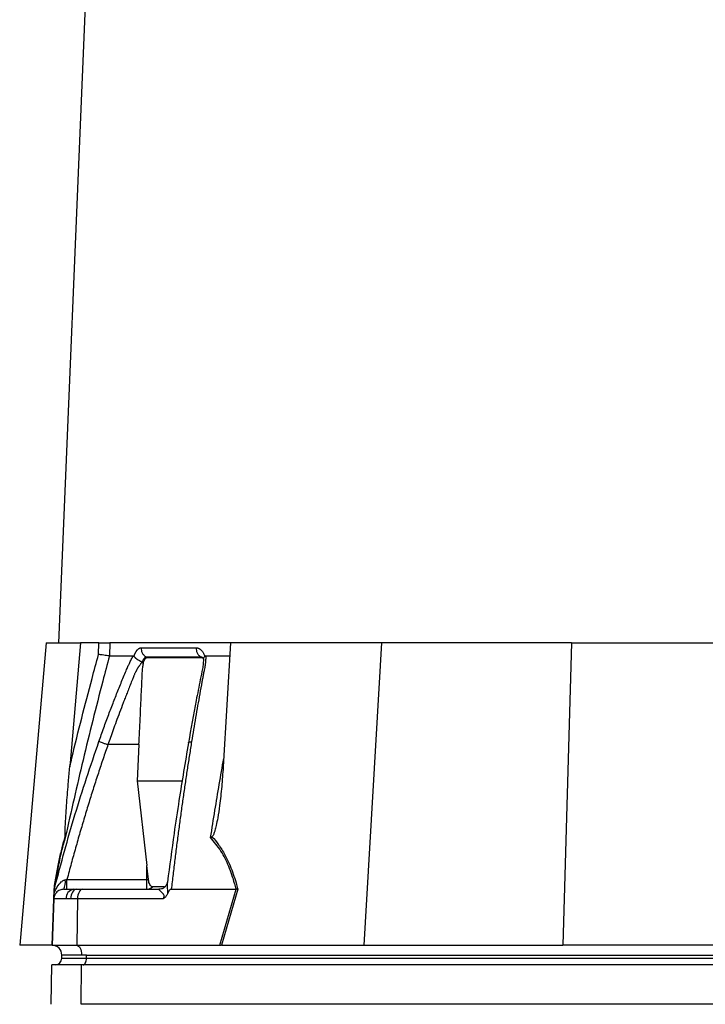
# Model space of a CAD drawing. Header units: millimetres. Extents: x 11 to 1572, y 8 to 2126.
# Tile 8 of 19: x 122 to 330, y 570 to 869. Entities that reach past the tile are written whole.
import ezdxf

# ---------------------------------------------------------------- set-up
doc = ezdxf.new("R2010")
doc.units = ezdxf.units.MM

msp = doc.modelspace()

# ---------------------------------------------------------------- linework, layer by layer
at = {"color": 7, "linetype": 'Continuous', "lineweight": 25}
for p, q in [((174.24, 1641.78), (133.74, 679.78)), ((130, 679.78), (121.95, 587.78)), ((130, 679.78), (140.46, 679.78)), ((140.46, 679.78), (137.16, 641.99)), ((146.06, 679.78), (140.46, 679.78)), ((145.94, 676.23), (146.06, 679.78)), ((149.39, 679.78), (149.25, 675.78)), ((186.06, 679.78), (149.39, 679.78)), ((186.06, 679.78), (183.84, 641.99)), ((232, 679.78), (186.06, 679.78)), ((232, 679.78), (226.58, 587.78)), ((289.75, 679.78), (232, 679.78)), ((289.75, 679.78), (287.12, 587.78)), ((289.75, 679.78), (346.15, 679.78)), ((156.74, 675.65), (156.78, 675.78)), ((178.19, 675.78), (178.24, 675.65)), ((178.54, 675.78), (185.83, 675.78)), ((159.56, 673.48), (159.25, 673.69)), ((158.23, 648.78), (148.79, 648.78)), ((158.23, 648.78), (157.71, 637.75)), ((157.71, 637.75), (171.22, 637.75)), ((157.71, 637.75), (160.59, 612.03)), ((161.09, 607.78), (160.59, 612.03)), ((160.59, 607.78), (160.59, 612.03)), ((132.44, 604.78), (132.6, 605.34)), ((136.33, 607.78), (160.59, 607.78)), ((160.59, 604.78), (160.59, 607.78)), ((160.59, 607.78), (161.09, 607.78)), ((166.01, 605.52), (162.36, 605.52)), ((132.53, 605.09), (132.45, 604.76)), ((135.34, 604.78), (138.31, 604.78)), ((138.31, 604.78), (139.37, 604.78)), ((139.37, 604.78), (141.04, 604.78)), ((141.04, 604.78), (164.37, 604.78)), ((168.05, 604.78), (187.78, 604.78)), ((182.87, 587.78), (187.79, 604.78)), ((188.27, 604.8), (183.34, 587.78)), ((187.79, 604.78), (187.78, 604.78)), ((132.34, 601.89), (131.85, 587.78)), ((136.1, 601.89), (132.34, 601.89)), ((137.43, 601.89), (136.1, 601.89)), ((139.54, 601.89), (137.43, 601.89)), ((139.54, 601.89), (139.3, 587.78)), ((165.58, 601.89), (139.54, 601.89)), ((131.75, 587.78), (121.95, 587.78)), ((131.85, 587.78), (139.3, 587.78)), ((139.3, 587.78), (182.87, 587.78)), ((182.87, 587.78), (183.34, 587.78)), ((183.58, 587.78), (226.58, 587.78)), ((226.58, 587.78), (287.12, 587.78)), ((339.91, 587.78), (287.12, 587.78)), ((140.75, 584.78), (134.75, 584.78)), ((134.75, 583.78), (134.75, 584.78)), ((142.25, 584.78), (140.75, 584.78)), ((142.25, 584.78), (384.25, 584.78)), ((142.25, 583.78), (142.25, 584.78)), ((131.48, 569.78), (131.69, 581.78)), ((140.72, 581.78), (131.69, 581.78)), ((134.75, 583.78), (142.25, 583.78)), ((140.62, 569.78), (140.72, 581.78)), ((382.72, 581.78), (140.72, 581.78)), ((142.25, 583.78), (384.25, 583.78)), ((382.62, 569.78), (140.62, 569.78))]:
    msp.add_line(p, q, dxfattribs=at)
at = {"color": 8, "linetype": 'Continuous', "lineweight": 25}
msp.add_line((131.8, 587.78), (132.29, 601.73), dxfattribs=at)
at = {"color": 7, "linetype": 'Continuous', "lineweight": 25, "flags": 128}
for points in [[(139.37, 604.78), (139, 604.73), (138.64, 604.56), (138.31, 604.3), (138.02, 603.94), (137.78, 603.5), (137.6, 603), (137.48, 602.46), (137.43, 601.89)], [(141.04, 604.78), (140.76, 604.73), (140.48, 604.56), (140.23, 604.3), (140, 603.94), (139.82, 603.5), (139.67, 603), (139.58, 602.46), (139.54, 601.89)], [(139.3, 587.78), (139.58, 587.71), (139.86, 587.52), (140.11, 587.24), (140.33, 586.87), (140.5, 586.42), (140.64, 585.91), (140.72, 585.35), (140.75, 584.78)], [(141.25, 581.78), (141.44, 581.82), (141.63, 581.93), (141.8, 582.12), (141.95, 582.37), (142.08, 582.67), (142.17, 583.02), (142.23, 583.39), (142.25, 583.78)]]:
    msp.add_lwpolyline(points, dxfattribs=at)
at = {"color": 7, "linetype": 'Continuous', "lineweight": 25}
for centre, radius, start, end in [((130.85, 606.98), 5, 333.9381, 7.8245), ((160.57, 607.32), 2.53, 270.5023, 314.985), ((138.75, 602.15), 2.67, 99.4567, 185.668), ((131.75, 584.78), 3, 88.9569, 90), ((131.75, 584.78), 3, 0, 88), ((132.75, 583.78), 2, 270, 0)]:
    msp.add_arc(centre, radius, start, end, dxfattribs=at)
msp.add_ellipse((182.25, 584.78), major_axis=(13.24, 0.32), ratio=0.225259, start_param=1.464851, end_param=1.483057, dxfattribs=at)
for points, knots in [([(146.06, 679.78), (146.4, 679.78), (147.08, 679.78), (148.05, 679.78), (148.9, 679.78), (149.22, 679.78), (149.39, 679.78)], [0, 0, 0, 0, 0.244925, 0.489853, 0.734704, 1, 1, 1, 1]), ([(156.78, 675.78), (156.8, 675.85), (156.84, 675.98), (156.91, 676.17), (156.98, 676.36), (157.06, 676.54), (157.14, 676.7), (157.22, 676.87), (157.3, 677.02), (157.39, 677.16), (157.48, 677.3), (157.57, 677.43), (157.66, 677.55), (157.76, 677.66), (157.89, 677.8), (158.06, 677.95), (158.26, 678.08), (158.47, 678.18), (158.68, 678.24), (158.82, 678.25), (158.89, 678.25)], [0, 0, 0, 0, 0.044249, 0.088103, 0.131644, 0.174955, 0.21812, 0.261226, 0.304357, 0.347601, 0.391041, 0.434763, 0.478847, 0.523375, 0.568424, 0.654803, 0.740537, 0.826241, 0.912528, 1, 1, 1, 1]), ([(158.9, 678.25), (158.89, 677.97), (158.91, 677.68), (159.05, 677.09), (159.16, 676.8), (159.46, 676.28), (159.65, 676.05), (160.06, 675.66), (160.29, 675.5), (160.52, 675.39)], [0, 0, 0, 0, 0.25, 0.25, 0.5, 0.5, 0.75, 0.75, 1, 1, 1, 1]), ([(175.63, 678.25), (175.62, 677.97), (175.64, 677.68), (175.77, 677.09), (175.88, 676.8), (176.15, 676.28), (176.32, 676.05), (176.71, 675.66), (176.92, 675.5), (177.14, 675.39)], [0, 0, 0, 0, 0.25, 0.25, 0.5, 0.5, 0.75, 0.75, 1, 1, 1, 1]), ([(175.63, 678.25), (175.67, 678.25), (175.76, 678.25), (175.9, 678.24), (176.03, 678.21), (176.16, 678.18), (176.29, 678.13), (176.41, 678.08), (176.54, 678.02), (176.66, 677.94), (176.79, 677.86), (176.94, 677.74), (177.13, 677.57), (177.35, 677.34), (177.54, 677.09), (177.73, 676.8), (177.9, 676.49), (178.06, 676.15), (178.15, 675.91), (178.19, 675.78)], [0, 0, 0, 0, 0.043919, 0.087472, 0.13073, 0.173768, 0.216664, 0.259492, 0.30233, 0.345255, 0.388344, 0.431671, 0.51489, 0.596546, 0.677156, 0.757259, 0.837405, 0.91814, 1, 1, 1, 1]), ([(149.26, 675.78), (148.58, 673.22), (145.77, 662.7), (141.17, 644.31), (137.59, 628.4), (135.81, 620.54)], [0, 0, 0, 0, 0.139801, 0.574994, 1, 1, 1, 1]), ([(137.16, 641.99), (137.38, 642.93), (139.54, 651.92), (142.44, 663.34), (145.27, 673.78), (145.94, 676.23)], [0, 0, 0, 0, 0.08209, 0.78432, 1, 1, 1, 1]), ([(149.25, 675.78), (149.1, 675.8), (148.8, 675.83), (148, 675.93), (147.03, 676.07), (146.31, 676.17), (145.95, 676.23), (145.94, 676.23)], [0, 0, 0, 0, 0.2430811, 0.486114, 0.7302208, 0.9945335, 1, 1, 1, 1]), ([(146.04, 649.74), (146.29, 650.43), (146.77, 651.8), (147.52, 653.85), (148.26, 655.89), (149.02, 657.91), (150.01, 660.53), (151.25, 663.73), (152.51, 666.89), (153.54, 669.4), (154.16, 670.89), (154.6, 671.95), (154.86, 672.55), (155.09, 673.06), (155.33, 673.57), (155.59, 674.09), (155.89, 674.67), (156.2, 675.23), (156.41, 675.6), (156.52, 675.78)], [0, 0, 0, 0, 0.077777, 0.1552, 0.232272, 0.308995, 0.385372, 0.530526, 0.674474, 0.747423, 0.819615, 0.846383, 0.869761, 0.889755, 0.906383, 0.929523, 0.9528, 0.976272, 1, 1, 1, 1]), ([(156.52, 675.78), (156.54, 675.78), (156.57, 675.78), (156.61, 675.76), (156.66, 675.74), (156.7, 675.7), (156.72, 675.66), (156.74, 675.65)], [0, 0, 0, 0, 0.212576, 0.416535, 0.614103, 0.807726, 1, 1, 1, 1]), ([(156.74, 675.65), (156.76, 675.62), (156.8, 675.56), (156.87, 675.47), (156.94, 675.38), (157.02, 675.3), (157.11, 675.22), (157.2, 675.13), (157.29, 675.05), (157.38, 674.98), (157.53, 674.86), (157.74, 674.72), (158, 674.55), (158.26, 674.4), (158.49, 674.28), (158.7, 674.18), (158.87, 674.09), (159.01, 674.02), (159.12, 673.95), (159.18, 673.9), (159.2, 673.88)], [0, 0, 0, 0, 0.048652, 0.096489, 0.14339, 0.189242, 0.233941, 0.277392, 0.319512, 0.360225, 0.399465, 0.506174, 0.603082, 0.689684, 0.765815, 0.831582, 0.887296, 0.933441, 0.970686, 1, 1, 1, 1]), ([(160.52, 675.39), (160.49, 675.39), (160.44, 675.39), (160.35, 675.38), (160.27, 675.36), (160.19, 675.33), (160.11, 675.29), (160.03, 675.24), (159.95, 675.19), (159.83, 675.08), (159.69, 674.92), (159.54, 674.68), (159.42, 674.44), (159.33, 674.23), (159.26, 674.04), (159.24, 673.92), (159.23, 673.87)], [0, 0, 0, 0, 0.053313, 0.106595, 0.159871, 0.213165, 0.266504, 0.319912, 0.373414, 0.427035, 0.564482, 0.685233, 0.789261, 0.876464, 0.946724, 1, 1, 1, 1]), ([(159.56, 673.48), (159.61, 673.74), (159.67, 673.99), (159.8, 674.32), (159.84, 674.43), (159.94, 674.62), (159.99, 674.71), (160.09, 674.87), (160.15, 674.94), (160.26, 675.06), (160.32, 675.11), (160.44, 675.2), (160.5, 675.23), (160.63, 675.27), (160.69, 675.28), (160.75, 675.28)], [0, 0, 0, 0, 0.25, 0.25, 0.375, 0.375, 0.5, 0.5, 0.625, 0.625, 0.75, 0.75, 0.875, 0.875, 1, 1, 1, 1]), ([(177.14, 675.39), (176.42, 675.39), (174.92, 675.39), (172.78, 675.39), (170.58, 675.39), (169.12, 675.39), (167.62, 675.39), (166.2, 675.39), (164.18, 675.39), (162.33, 675.39), (161.09, 675.39), (160.52, 675.39)], [0.7589111, 0.7589111, 0.7589111, 0.7589111, 0.7820302, 0.8131687, 0.8443073, 0.8754458, 0.8754458, 0.9065844, 0.9377229, 0.9688615, 0.9919807, 0.9919807, 0.9919807, 0.9919807]), ([(160.75, 675.28), (162.15, 675.28), (165, 675.28), (170.43, 675.28), (174.74, 675.28), (177.32, 675.28)], [0, 0, 0, 0, 0.279964, 0.568504, 1, 1, 1, 1]), ([(177.82, 675.04), (177.82, 674.53), (177.82, 673.54), (177.48, 671.35), (176.87, 668.6), (176.24, 665.38), (175, 658.98), (174.04, 653.6), (173.27, 649.3)], [0, 0, 0, 0, 0.070619, 0.136082, 0.26401, 0.386702, 0.509381, 1, 1, 1, 1]), ([(178.54, 675.78), (178.54, 675.68), (178.54, 675.47), (178.53, 675.16), (178.52, 674.84), (178.5, 674.52), (178.48, 674.2), (178.45, 673.88), (178.42, 673.55), (178.37, 673.23), (178.31, 672.81), (178.21, 672.22), (178.05, 671.37), (177.84, 670.31), (177.61, 669.1), (177.23, 667.08), (176.71, 664.26), (176.07, 660.66), (175.44, 657.04), (174.83, 653.41), (174.43, 650.97), (174.23, 649.74)], [0, 0, 0, 0, 0.013423, 0.026738, 0.039956, 0.053088, 0.066144, 0.079134, 0.09207, 0.104963, 0.117824, 0.141662, 0.172831, 0.217057, 0.263491, 0.312127, 0.449156, 0.58733, 0.723761, 0.861313, 1, 1, 1, 1]), ([(177.55, 675.28), (177.54, 675.29), (177.52, 675.3), (177.68, 675.05), (177.78, 674.84), (177.81, 674.72), (177.81, 674.72)], [0, 0, 0, 0, 0.329068, 0.73852, 0.993122, 1, 1, 1, 1]), ([(177.86, 674.77), (177.86, 674.9), (177.85, 675.19), (178.1, 675.48), (178.24, 675.65)], [0, 0, 0, 0, 0.4474652, 1, 1, 1, 1]), ([(178.24, 675.65), (178.25, 675.66), (178.28, 675.69), (178.33, 675.72), (178.38, 675.75), (178.43, 675.77), (178.48, 675.78), (178.52, 675.78), (178.54, 675.78)], [0, 0, 0, 0, 0.160202, 0.321039, 0.484027, 0.650625, 0.822199, 1, 1, 1, 1]), ([(159.09, 673.76), (159.03, 673.69), (158.91, 673.54), (158.74, 673.33), (158.57, 673.11), (158.4, 672.89), (158.25, 672.67), (158.1, 672.45), (157.95, 672.23), (157.82, 672.02), (157.69, 671.8), (157.56, 671.59), (157.45, 671.38), (157.34, 671.18), (157.21, 670.93), (157.07, 670.64), (156.92, 670.31), (156.78, 669.97), (156.65, 669.64), (156.55, 669.36), (156.46, 669.12), (156.36, 668.88), (156.24, 668.57), (156.08, 668.19), (155.74, 667.36), (155.24, 666.11), (154.61, 664.51), (154.01, 662.97), (153.24, 660.98), (152.34, 658.6), (151.31, 655.86), (150.39, 653.32), (149.56, 650.98), (149.04, 649.49), (148.79, 648.78)], [0, 0, 0, 0, 0.0106625, 0.0211978, 0.0315941, 0.0418388, 0.0519189, 0.0618212, 0.0715325, 0.0810398, 0.0903303, 0.0993919, 0.108213, 0.1167826, 0.1250909, 0.1387186, 0.1522049, 0.1655575, 0.1787861, 0.1918997, 0.1981672, 0.2074772, 0.219813, 0.2351506, 0.2534596, 0.3194178, 0.3828642, 0.4438115, 0.5022754, 0.6182718, 0.7260111, 0.8254931, 0.9167817, 1, 1, 1, 1]), ([(158.23, 648.78), (158.29, 650.11), (158.48, 654.08), (158.76, 660.25), (159.05, 666.2), (159.22, 670.03), (159.33, 672.13), (159.49, 673.07), (159.56, 673.48)], [0, 0, 0, 0, 0.160701, 0.482103, 0.748244, 0.881314, 0.947963, 1, 1, 1, 1]), ([(148.79, 648.78), (148.55, 648.07), (148.05, 646.65), (147.32, 644.5), (146.59, 642.33), (145.87, 640.15), (145.15, 637.95), (144.44, 635.73), (143.74, 633.49), (143.03, 631.24), (142.34, 628.97), (141.65, 626.69), (140.97, 624.38), (140.29, 622.06), (139.61, 619.72), (138.95, 617.37), (138.28, 615), (137.63, 612.61), (136.97, 610.2), (136.54, 608.59), (136.33, 607.78)], [0, 0, 0, 0, 0.052635, 0.105608, 0.158921, 0.212573, 0.266566, 0.320902, 0.37558, 0.430604, 0.485973, 0.541688, 0.597751, 0.654162, 0.710923, 0.768034, 0.825496, 0.883311, 0.941478, 1, 1, 1, 1]), ([(146.04, 649.74), (146.11, 649.72), (146.23, 649.68), (146.57, 649.56), (146.79, 649.48), (147.3, 649.3), (147.59, 649.2), (148.19, 648.99), (148.5, 648.88), (148.79, 648.78)], [0, 0, 0, 0, 0.25, 0.25, 0.5, 0.5, 0.75, 0.75, 1, 1, 1, 1]), ([(173.27, 649.3), (172.29, 643.49), (170.76, 634.36), (168.65, 620.23), (167.54, 611.91), (166.89, 606.97)], [0, 0, 0, 0, 0.416032, 0.653325, 1, 1, 1, 1]), ([(174.23, 649.74), (174.12, 649.07), (173.91, 647.73), (173.59, 645.71), (173.27, 643.67), (172.96, 641.62), (172.65, 639.56), (172.34, 637.48), (172.03, 635.39), (171.73, 633.29), (171.43, 631.18), (171.14, 629.05), (170.84, 626.91), (170.55, 624.75), (170.26, 622.59), (169.98, 620.41), (169.69, 618.21), (169.41, 616.01), (169.14, 613.79), (168.86, 611.56), (168.59, 609.31), (168.32, 607.05), (168.14, 605.54), (168.05, 604.78)], [0, 0, 0, 0, 0.045336, 0.090894, 0.136674, 0.182678, 0.228907, 0.275362, 0.322044, 0.368954, 0.416093, 0.463462, 0.511063, 0.558896, 0.606962, 0.655262, 0.703798, 0.752569, 0.801578, 0.850824, 0.900309, 0.950034, 1, 1, 1, 1]), ([(135.79, 620.78), (135.78, 620.84), (135.75, 621.05), (135.75, 621.89), (135.79, 623.14), (135.95, 626.31), (136.26, 631.1), (136.72, 636.87), (137.03, 640.5), (137.16, 641.99)], [0, 0, 0, 0, 0.014356, 0.049627, 0.124372, 0.19944, 0.496383, 0.793753, 1, 1, 1, 1]), ([(183.84, 641.99), (183.7, 640), (183.43, 636.07), (182.86, 630.91), (182.27, 626.95), (181.79, 624.44), (181.41, 622.85), (181.05, 621.78), (180.78, 621.07), (180.5, 620.83), (180.44, 620.78)], [0, 0, 0, 0, 0.276313, 0.544226, 0.717558, 0.828271, 0.898431, 0.942706, 0.987325, 1, 1, 1, 1]), ([(132.4, 604.8), (132.64, 606.34), (132.89, 607.85), (133.29, 610.05), (133.42, 610.77), (133.69, 612.19), (133.83, 612.88), (134.26, 614.92), (134.55, 616.21), (135.01, 618.02), (135.16, 618.61), (135.47, 619.73), (135.63, 620.27), (135.79, 620.78)], [0, 0, 0, 0, 0.25, 0.25, 0.375, 0.375, 0.5, 0.5, 0.75, 0.75, 0.875, 0.875, 1, 1, 1, 1]), ([(135.81, 620.54), (135.44, 619.27), (134.69, 616.68), (133.66, 611.82), (132.92, 607.74), (132.54, 605.37), (132.44, 604.78)], [0, 0, 0, 0, 0.297915, 0.606787, 0.903166, 1, 1, 1, 1]), ([(135.81, 620.54), (135.81, 620.54), (135.82, 620.62), (135.8, 620.7), (135.79, 620.78)], [0, 0, 0, 0, 0.02215, 1, 1, 1, 1]), ([(180.44, 620.78), (180.31, 620.7), (180.17, 620.62), (180.03, 620.54), (180.02, 620.54)], [0, 0, 0, 0, 0.977825, 1, 1, 1, 1]), ([(187.78, 604.78), (187.63, 605.37), (187.02, 607.74), (185.64, 611.76), (183.29, 616.62), (181.12, 619.22), (180.02, 620.54)], [0, 0, 0, 0, 0.096818, 0.393268, 0.691599, 1, 1, 1, 1]), ([(180.44, 620.78), (181.13, 619.98), (182.56, 618.31), (184.39, 615.32), (186.22, 611.49), (187.45, 607.91), (188.1, 605.46), (188.27, 604.8)], [0, 0, 0, 0, 0.187657, 0.392204, 0.596857, 0.89334, 1, 1, 1, 1]), ([(132.4, 603.37), (132.42, 603.45), (132.56, 603.87), (132.99, 604.92), (133.73, 606.16), (134.7, 607.14), (135.38, 607.54), (135.73, 607.64), (135.8, 607.66)], [0, 0, 0, 0, 0.044062, 0.224376, 0.592581, 0.811385, 0.96118, 1, 1, 1, 1]), ([(135.8, 607.66), (135.98, 607.72), (136.15, 607.78), (136.33, 607.78), (136.33, 607.78)], [0, 0, 0, 0, 0.99989, 1, 1, 1, 1]), ([(136.33, 604.78), (136.33, 604.78), (136.33, 604.86), (136.33, 605.16), (136.33, 605.38), (136.33, 605.94), (136.33, 606.27), (136.33, 607), (136.33, 607.39), (136.33, 607.78)], [0, 0, 0, 0, 0.25, 0.25, 0.5, 0.5, 0.75, 0.75, 1, 1, 1, 1]), ([(162.36, 605.52), (162.26, 605.54), (162.05, 605.58), (161.71, 605.91), (161.39, 606.49), (161.18, 607.15), (161.12, 607.6), (161.09, 607.78)], [0, 0, 0, 0, 0.175551, 0.399427, 0.623661, 0.848593, 1, 1, 1, 1]), ([(166.84, 606.9), (166.82, 606.78), (166.77, 606.48), (166.45, 605.82), (165.84, 605.22), (165.11, 604.86), (164.52, 604.76), (164.34, 604.79), (164.32, 604.79)], [0, 0, 0, 0, 0.137033, 0.338561, 0.561247, 0.790605, 0.980235, 1, 1, 1, 1]), ([(166.93, 607.29), (166.93, 607.29), (166.91, 607.26), (166.89, 607.16), (166.89, 607.04), (166.88, 606.97)], [0, 0, 0, 0, 0.012091, 0.366127, 1, 1, 1, 1]), ([(135.34, 604.78), (134.93, 604.73), (134.06, 604.63), (133.07, 603.85), (132.47, 602.88), (132.39, 602.21), (132.34, 601.89)], [0, 0, 0, 0, 0.270705, 0.562314, 0.789301, 1, 1, 1, 1]), ([(132.34, 601.89), (132.34, 601.89), (132.34, 601.92), (132.35, 602.11), (132.37, 602.53), (132.39, 603.09), (132.4, 603.37)], [0, 0, 0, 0, 0.005909, 0.105164, 0.552668, 1, 1, 1, 1]), ([(132.4, 603.37), (132.4, 603.48), (132.41, 603.84), (132.43, 604.28), (132.44, 604.64), (132.44, 604.76), (132.44, 604.78), (132.44, 604.78)], [0, 0, 0, 0, 0.1717948, 0.5970267, 0.7662143, 0.9373575, 1, 1, 1, 1]), ([(165.58, 601.89), (165.63, 601.96), (165.73, 602.11), (165.84, 602.35), (165.89, 602.61), (165.86, 602.84), (165.74, 603.17), (165.33, 603.73), (164.75, 604.25), (164.36, 604.64), (164.29, 604.77), (164.35, 604.78), (164.37, 604.78)], [0, 0, 0, 0, 0.046702, 0.091697, 0.129791, 0.175969, 0.215136, 0.336066, 0.635638, 0.828397, 0.953946, 1, 1, 1, 1]), ([(166.89, 603.37), (166.74, 603.08), (166.46, 602.51), (165.93, 602.1), (165.64, 601.92), (165.58, 601.89), (165.58, 601.89)], [0, 0, 0, 0, 0.456923, 0.903839, 0.994093, 1, 1, 1, 1]), ([(168.05, 604.78), (167.98, 604.77), (167.82, 604.75), (167.55, 604.55), (167.2, 604.1), (167.01, 603.65), (166.89, 603.37)], [0, 0, 0, 0, 0.116904, 0.269191, 0.540259, 1, 1, 1, 1]), ([(188.27, 604.8), (188.27, 604.8), (188.12, 604.8), (187.95, 604.79), (187.79, 604.78)], [0, 0, 0, 0, 0.023817, 1, 1, 1, 1])]:
    msp.add_open_spline(points, degree=3, knots=knots, dxfattribs=at)
for points in [[(158.89, 678.25), (163.84, 678.25), (169.44, 678.25), (175.63, 678.25)], [(149.25, 675.78), (150.36, 675.78), (152.68, 675.78), (155.21, 675.78), (156.52, 675.78)], [(160.52, 675.39), (160.6, 675.36), (160.68, 675.32), (160.75, 675.28)], [(177.32, 675.28), (177.26, 675.32), (177.2, 675.36), (177.14, 675.39)]]:
    msp.add_open_spline(points, degree=3, dxfattribs=at)
at = {"color": 8, "linetype": 'Continuous', "lineweight": 25}
for points, knots in [([(177.63, 675.23), (177.57, 675.27), (177.41, 675.39), (177.25, 675.39), (177.14, 675.39)], [0, 0, 0, 0, 0.353922, 1, 1, 1, 1]), ([(132.6, 605.34), (134.57, 612.72), (138.57, 627.67), (143.53, 642.32), (146.04, 649.74)], [0, 0, 0, 0, 0.493574, 1, 1, 1, 1]), ([(173.31, 649.29), (173.3, 649.33), (173.28, 649.46), (173.58, 649.63), (174.02, 649.71), (174.23, 649.74)], [0, 0, 0, 0, 0.149797, 0.586868, 1, 1, 1, 1]), ([(180.02, 620.54), (180.46, 623.3), (181.73, 631.32), (183.1, 639.32), (183.99, 644.57)], [0, 0, 0, 0, 0.34319, 1, 1, 1, 1]), ([(166.88, 606.97), (166.85, 606.77), (166.77, 606.09), (166.87, 604.91), (166.9, 603.87), (166.89, 603.45), (166.89, 603.37)], [0, 0, 0, 0, 0.216223, 0.70323, 0.941724, 1, 1, 1, 1])]:
    msp.add_open_spline(points, degree=3, knots=knots, dxfattribs=at)

doc.saveas('drawing.dxf')
